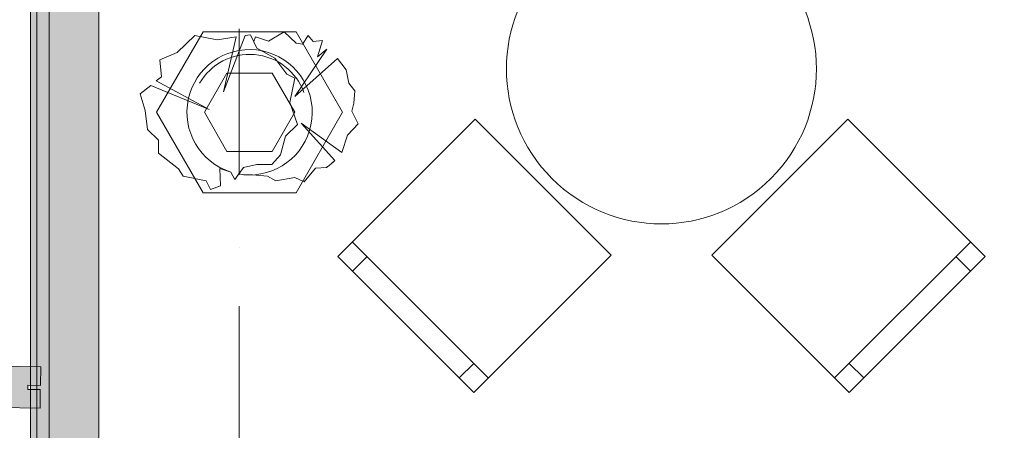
# Model space of a CAD drawing. Header units: millimetres. Extents: x -14761 to 157739, y -22400 to 107990.
# Tile 58 of 256: x 35919 to 38302, y 45643 to 46637. Entities that reach past the tile are written whole.
import ezdxf

# ---------------------------------------------------------------- set-up
doc = ezdxf.new("R2010")
doc.units = ezdxf.units.MM
doc.header["$MEASUREMENT"] = 0
doc.linetypes.add('Штриховая', pattern=[564.444447, 282.222223, -282.222223])
doc.linetypes.add('Штрихпунктирная', pattern=[670.277762, 352.777767, -176.388884, 0, -141.111112])
for name, color, linetype in [('Интерьер - Мебель', 7, 'Continuous'), ('Конструктив - Стены наружние фасад', 7, 'Continuous'), ('Местность - Забор', 7, 'Continuous'), ('Элемент Модели - Зона', 7, 'Continuous'), ('Элемент Модели - Оси', 7, 'Continuous')]:
    doc.layers.add(name, color=color, linetype=linetype)

msp = doc.modelspace()

# ---------------------------------------------------------------- hatches: boundary and pattern name
at = {"layer": 'Конструктив - Стены наружние фасад', "linetype": 'Continuous', "lineweight": 0, "true_color": 0x000000}
for points in [[(35945, 54100), (35945, 42262.5), (35960, 42262.5), (35960, 54100)], [(35990, 53700), (35960, 53700), (35960, 42262.5), (35990, 42262.5)], [(35990, 53700), (35990, 42262.5), (36110, 42262.5), (36110, 53700)]]:
    msp.add_hatch(color=18, dxfattribs=at).paths.add_polyline_path(points)
at = {"layer": 'Местность - Забор', "linetype": 'Continuous', "lineweight": 0, "true_color": 0x000000}
msp.add_hatch(color=18, dxfattribs=at).paths.add_polyline_path([(35938.9, 45752.2), (35968.9, 45751.8), (35969.6, 45796.7), (35869.6, 45798.4), (35868.9, 45753.4), (35898.9, 45752.9), (35898.7, 45742.9), (35868.7, 45743.4), (35868, 45698.4), (35968, 45696.8), (35968.7, 45741.8), (35938.7, 45742.2)])

# ---------------------------------------------------------------- linework, layer by layer
at = {"layer": 'Интерьер - Мебель', "color": 7, "linetype": 'Continuous', "lineweight": 15}
for p, q in [((36362.7, 46607.5), (36250.2, 46412.7)), ((36587.7, 46607.5), (36362.7, 46607.5)), ((36700.2, 46412.7), (36587.7, 46607.5)), ((36365.7, 46412.7), (36420.5, 46507.5)), ((36420.5, 46507.5), (36530, 46507.5)), ((36530, 46507.5), (36584.8, 46412.7)), ((36250.2, 46412.7), (36362.7, 46217.8)), ((36420.5, 46317.8), (36365.7, 46412.7)), ((36584.8, 46412.7), (36530, 46317.8)), ((36587.7, 46217.8), (36700.2, 46412.7)), ((36530, 46317.8), (36420.5, 46317.8)), ((36362.7, 46217.8), (36587.7, 46217.8)), ((37052.9, 45770), (36724.1, 46098.8)), ((38219.6, 46098.8), (37890.8, 45770)), ((36759.4, 46063.4), (36724.1, 46028.1)), ((38184.2, 46063.4), (38219.6, 46028.1)), ((37017.5, 45805.3), (36982.2, 45770)), ((37926.2, 45805.3), (37961.5, 45770))]:
    msp.add_line(p, q, dxfattribs=at)
at = {"layer": 'Интерьер - Мебель', "color": 252, "linetype": 'Continuous', "lineweight": 5}
for p, q in [((36493, 46567.4), (36477.5, 46600.2)), ((36536.6, 46543.8), (36493, 46567.4)), ((36565.3, 46504.6), (36536.6, 46543.8)), ((36584.4, 46494.9), (36565.3, 46504.6)), ((36572.4, 46436.2), (36584.4, 46494.9)), ((36591.3, 46382.8), (36572.4, 46436.2)), ((36562, 46355.2), (36591.3, 46382.8)), ((36550.3, 46309.8), (36562, 46355.2)), ((36550.3, 46309.8), (36529.2, 46286.1)), ((36439.5, 46249.9), (36460.2, 46279.2)), ((36460.2, 46279.2), (36493, 46286.1)), ((36493, 46286.1), (36529.2, 46286.1))]:
    msp.add_line(p, q, dxfattribs=at)
at = {"layer": 'Интерьер - Мебель', "color": 7, "linetype": 'Continuous', "lineweight": 15, "flags": 128}
msp.add_lwpolyline([(37206.7, 46782.9, 1), (37737, 46252.6, 1)], format="xyb", close=True, dxfattribs=at)
at = {"layer": 'Интерьер - Мебель', "color": 252, "linetype": 'Continuous', "lineweight": 5, "flags": 128}
msp.add_lwpolyline([(36449, 46263.4), (36439.5, 46249.9), (36429.6, 46268.1), (36403.3, 46276.8), (36405, 46234.7), (36380.8, 46225.8), (36370.5, 46246.5), (36314.8, 46258.5), (36303.2, 46275.8), (36254.4, 46314), (36254.9, 46344.8), (36228.3, 46371.4), (36222.4, 46417.3), (36210, 46457), (36235.9, 46477.7), (36377.4, 46419), (36249.4, 46488.4), (36261.8, 46498.4), (36258.3, 46539.8), (36299.7, 46557), (36342.9, 46598.4), (36396.4, 46588.1), (36442.4, 46594.9), (36411.9, 46462.1), (36464.6, 46598.2), (36477.5, 46600.2), (36485.2, 46583.8), (36489.5, 46595), (36520.6, 46584.6), (36558.5, 46607.1), (36587.9, 46579.5), (36603.4, 46577.7), (36617.2, 46598.4), (36629.2, 46584), (36651.7, 46586.4), (36639.6, 46546.7), (36662.2, 46565.1), (36584.5, 46450.8), (36687.6, 46542.6), (36708.6, 46515.1), (36715.6, 46482.8), (36729.8, 46464.4), (36727.6, 46434.5), (36722.5, 46415.5), (36738, 46384.5), (36712.1, 46356.9), (36698.4, 46315), (36600, 46386.2), (36681.5, 46296.1, -0.037017), (36661.5, 46279.3), (36634.5, 46277.5), (36606.9, 46244.7), (36584.4, 46255.1), (36538.5, 46247.2), (36518.9, 46258.5), (36482.4, 46261.3, -0.055393), (36449, 46263.4)], format="xyb", close=True, dxfattribs=at)
at = {"layer": 'Интерьер - Мебель', "color": 7, "linetype": 'Continuous', "lineweight": 15, "flags": 128}
for points in [[(37349.9, 46067), (37021.1, 46395.8), (36688.7, 46063.4), (37017.5, 45734.6)], [(37922.6, 46395.8), (37593.8, 46067), (37926.2, 45734.6), (38255, 46063.4)]]:
    msp.add_lwpolyline(points, close=True, dxfattribs=at)
at = {"layer": 'Интерьер - Мебель', "color": 252, "linetype": 'Continuous', "lineweight": 5}
for centre, radius, start, end in [((36475.2, 46412.7), 151.6, 274.7103, 252.4577), ((36475.2, 46412.7), 140, 20, 150.0001), ((36558.5, 46422.4), 176.3, 305.7355, 314.2152), ((36475.2, 46412.7), 151.6, 260.0315, 272.7136)]:
    msp.add_arc(centre, radius, start, end, dxfattribs=at)
at = {"layer": 'Конструктив - Стены наружние фасад', "color": 251, "linetype": 'Continuous', "lineweight": 20, "true_color": 0x575757}
for p, q in [((35960, 42262.5), (35960, 53700)), ((35990, 42262.5), (35990, 53700))]:
    msp.add_line(p, q, dxfattribs=at)
at = {"layer": 'Конструктив - Стены наружние фасад', "color": 251, "linetype": 'Continuous', "lineweight": 20, "true_color": 0x575757, "flags": 128}
for points in [[(35945, 54100), (35945, 42262.5)], [(36110, 42385), (36110, 53700)]]:
    msp.add_lwpolyline(points, dxfattribs=at)
at = {"layer": 'Местность - Забор', "color": 7, "linetype": 'Continuous', "lineweight": 15}
for p, q in [((35869.6, 45798.4), (35969.6, 45796.7)), ((35969.6, 45796.7), (35968.9, 45751.8)), ((35938.9, 45752.2), (35938.7, 45742.2)), ((35938.9, 45752.2), (35968.9, 45751.8)), ((35938.7, 45742.2), (35968.7, 45741.8)), ((35968.7, 45741.8), (35968, 45696.8)), ((35868, 45698.4), (35968, 45696.8))]:
    msp.add_line(p, q, dxfattribs=at)
at = {"layer": 'Элемент Модели - Зона', "color": 7, "linetype": 'Штриховая', "lineweight": 15, "flags": 128}
msp.add_lwpolyline([(36110, 45157.4), (36110, 44957.4), (36150, 44957.4), (36150, 45300), (36750, 45300), (36750, 45000), (44700, 45000), (44700, 45300), (45300, 45300), (45300, 45000), (53700, 45000), (53700, 45300), (54300, 45300), (54300, 44957.4), (61025, 44957.4), (61025, 54212.5), (61035.5, 54212.5), (61035.5, 59730), (60580, 59730), (60580, 63080), (60300, 63080), (60300, 63320), (62680, 63320), (62680, 64500), (55920, 64500), (55920, 63320), (58800, 63320), (58800, 63080), (58000, 63080), (58000, 52600), (48600, 52600), (48600, 53700), (36110, 53700), (36110, 53650)], close=True, dxfattribs=at)
at = {"layer": 'Элемент Модели - Оси', "color": 7, "linetype": 'Штрихпунктирная', "lineweight": 15}
msp.add_line((36450, 92200), (36450, -1975), dxfattribs=at)

doc.saveas('drawing.dxf')
